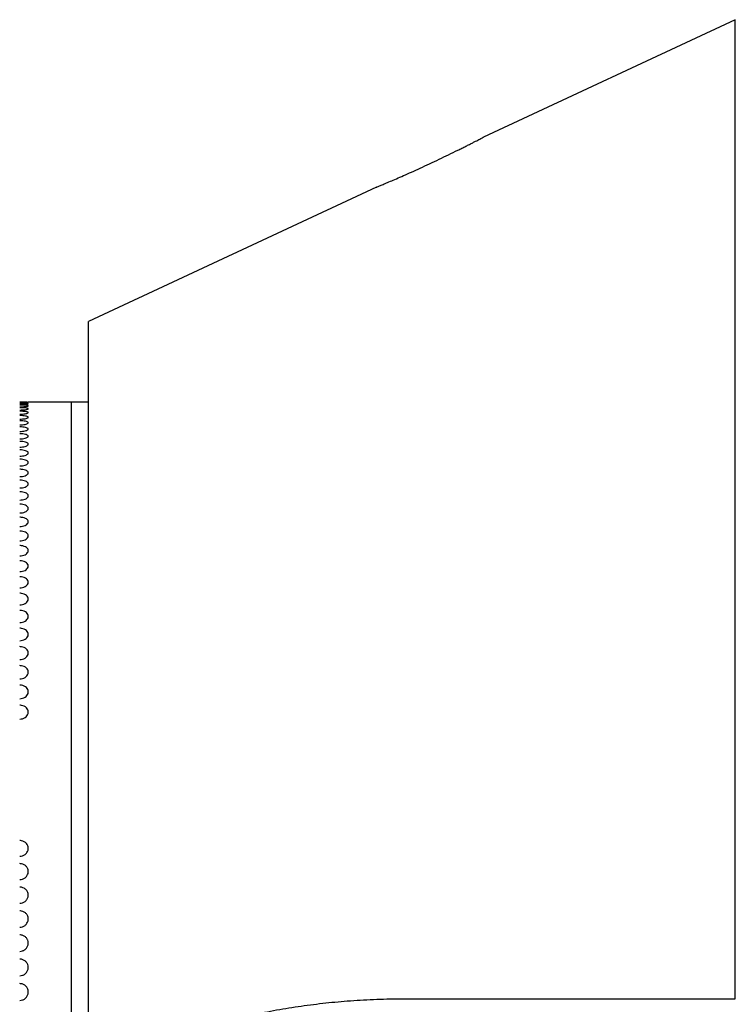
# Model space of a CAD drawing. Header units: inches. Extents: x 0.2 to 16.8, y 0.3 to 10.9.
# Tile 13 of 19: x 5.3 to 5.9, y 5.9 to 6.8. Entities that reach past the tile are written whole.
import ezdxf

# ---------------------------------------------------------------- set-up
doc = ezdxf.new("R2010")
doc.units = ezdxf.units.IN
doc.header["$MEASUREMENT"] = 0

msp = doc.modelspace()

# ---------------------------------------------------------------- linework, layer by layer
at = {"color": 7, "linetype": 'Continuous', "lineweight": 25}
for p, q in [((5.92552, 6.78807), (5.69483, 6.6805)), ((5.59666, 6.63472), (5.33275, 6.51166)), ((5.33275, 5.81544), (5.33275, 6.51166)), ((5.31705, 6.43797), (5.27768, 6.43797)), ((5.33275, 6.43797), (5.31705, 6.43797)), ((5.31705, 6.43797), (5.31705, 5.749)), ((5.62129, 5.8915), (5.92552, 5.8915))]:
    msp.add_line(p, q, dxfattribs=at)
at = {"color": 8, "linetype": 'Continuous', "lineweight": 25}
msp.add_line((5.92552, 5.8915), (5.92552, 6.78807), dxfattribs=at)
at = {"color": 7, "linetype": 'Continuous', "lineweight": 25}
for points, knots in [([(5.59666, 6.63472), (5.59668, 6.63473), (5.59672, 6.63474), (5.59824, 6.63537), (5.60086, 6.63645), (5.60461, 6.63802), (5.60934, 6.64002), (5.61502, 6.64245), (5.6216, 6.64532), (5.62894, 6.64858), (5.63698, 6.65222), (5.64549, 6.65615), (5.65427, 6.66029), (5.66301, 6.66449), (5.66991, 6.66788), (5.67503, 6.67042), (5.67861, 6.67221), (5.68198, 6.67391), (5.68495, 6.67542), (5.6875, 6.67672), (5.68967, 6.67783), (5.69153, 6.67879), (5.69336, 6.67973), (5.69475, 6.68046), (5.69481, 6.68048), (5.69483, 6.6805)], [0, 0, 0, 0, 0.036698, 0.083309, 0.131237, 0.178583, 0.227172, 0.277078, 0.328236, 0.382045, 0.437196, 0.495296, 0.554922, 0.615897, 0.678675, 0.708654, 0.738865, 0.769855, 0.801134, 0.828543, 0.85618, 0.884583, 0.91327, 0.961932, 1, 1, 1, 1]), ([(5.2698, 6.43793), (5.27069, 6.43793), (5.27246, 6.43793), (5.27481, 6.43794), (5.27661, 6.43796), (5.27751, 6.43797), (5.27768, 6.43797), (5.27768, 6.43797), (5.27768, 6.43797)], [0, 0, 0, 0, 0.214691, 0.429382, 0.644075, 0.858766, 0.99968, 1, 1, 1, 1]), ([(5.27768, 6.43758), (5.27768, 6.43758), (5.27768, 6.43758), (5.27768, 6.43758), (5.27768, 6.43758), (5.27767, 6.43759), (5.27762, 6.43762), (5.27725, 6.43767), (5.27603, 6.43773), (5.27401, 6.43778), (5.27181, 6.4378), (5.27036, 6.4378), (5.2698, 6.4378)], [0, 0, 0, 0, 0.00032, 0.000959, 0.003515, 0.01374, 0.054659, 0.219632, 0.434194, 0.648757, 0.863326, 1, 1, 1, 1]), ([(5.2698, 6.43727), (5.27069, 6.43728), (5.27246, 6.43728), (5.27481, 6.43734), (5.27661, 6.43743), (5.27751, 6.43751), (5.27768, 6.43756), (5.27768, 6.43758), (5.27768, 6.43758)], [0, 0, 0, 0, 0.214691, 0.429382, 0.644075, 0.858766, 0.99968, 1, 1, 1, 1]), ([(5.27768, 6.43641), (5.27768, 6.43641), (5.27768, 6.43641), (5.27768, 6.43641), (5.27768, 6.43642), (5.27767, 6.43643), (5.27762, 6.43649), (5.27725, 6.4366), (5.27603, 6.43673), (5.27401, 6.43684), (5.27181, 6.43689), (5.27036, 6.43689), (5.2698, 6.4369)], [0, 0, 0, 0, 0.00032, 0.000959, 0.003515, 0.01374, 0.054659, 0.219632, 0.434194, 0.648757, 0.863326, 1, 1, 1, 1]), ([(5.2698, 6.43584), (5.27069, 6.43584), (5.27246, 6.43586), (5.27481, 6.43596), (5.27661, 6.43611), (5.27751, 6.43627), (5.27768, 6.43637), (5.27768, 6.43641), (5.27768, 6.43641)], [0, 0, 0, 0, 0.214691, 0.429382, 0.6440747, 0.8587662, 0.9996803, 1, 1, 1, 1]), ([(5.27768, 6.43446), (5.27768, 6.43446), (5.27768, 6.43446), (5.27768, 6.43446), (5.27768, 6.43447), (5.27767, 6.43449), (5.27762, 6.43458), (5.27725, 6.43475), (5.27603, 6.43496), (5.27401, 6.43512), (5.27181, 6.4352), (5.27036, 6.43521), (5.2698, 6.43521)], [0, 0, 0, 0, 0.00032, 0.000959, 0.003515, 0.01374, 0.054659, 0.219632, 0.434194, 0.648757, 0.863326, 1, 1, 1, 1]), ([(5.2698, 6.43362), (5.27069, 6.43363), (5.27246, 6.43365), (5.27481, 6.4338), (5.27661, 6.43402), (5.27751, 6.43425), (5.27768, 6.4344), (5.27768, 6.43446), (5.27768, 6.43446)], [0, 0, 0, 0, 0.214691, 0.429382, 0.644075, 0.858766, 0.99968, 1, 1, 1, 1]), ([(5.27768, 6.43174), (5.27768, 6.43174), (5.27768, 6.43174), (5.27768, 6.43174), (5.27768, 6.43175), (5.27767, 6.43178), (5.27762, 6.4319), (5.27725, 6.43212), (5.27603, 6.4324), (5.27401, 6.43262), (5.27181, 6.43273), (5.27036, 6.43275), (5.2698, 6.43275)], [0, 0, 0, 0, 0.00032, 0.000959, 0.003515, 0.01374, 0.054659, 0.219632, 0.434194, 0.648757, 0.863326, 1, 1, 1, 1]), ([(5.2698, 6.43064), (5.27069, 6.43065), (5.27246, 6.43067), (5.27481, 6.43087), (5.27661, 6.43115), (5.27751, 6.43146), (5.27768, 6.43166), (5.27768, 6.43174), (5.27768, 6.43174)], [0, 0, 0, 0, 0.214691, 0.429382, 0.644075, 0.858766, 0.99968, 1, 1, 1, 1]), ([(5.27768, 6.42824), (5.27768, 6.42824), (5.27768, 6.42824), (5.27768, 6.42824), (5.27768, 6.42825), (5.27767, 6.42829), (5.27762, 6.42844), (5.27725, 6.42872), (5.27603, 6.42907), (5.27401, 6.42935), (5.27181, 6.42949), (5.27036, 6.42951), (5.2698, 6.42951)], [0, 0, 0, 0, 0.00032, 0.000959, 0.003515, 0.01374, 0.054659, 0.219632, 0.434194, 0.648757, 0.863326, 1, 1, 1, 1]), ([(5.2698, 6.42687), (5.27069, 6.42689), (5.27246, 6.42692), (5.27481, 6.42716), (5.27661, 6.42751), (5.27751, 6.42789), (5.27768, 6.42814), (5.27768, 6.42824), (5.27768, 6.42824)], [0, 0, 0, 0, 0.214691, 0.429382, 0.644075, 0.858766, 0.99968, 1, 1, 1, 1]), ([(5.27768, 6.42397), (5.27768, 6.42397), (5.27768, 6.42397), (5.27768, 6.42397), (5.27768, 6.42398), (5.27767, 6.42403), (5.27762, 6.42421), (5.27725, 6.42454), (5.27603, 6.42497), (5.27401, 6.42531), (5.27181, 6.42548), (5.27036, 6.4255), (5.2698, 6.4255)], [0, 0, 0, 0, 0.00032, 0.000959, 0.003515, 0.01374, 0.054659, 0.219632, 0.434194, 0.648757, 0.863326, 1, 1, 1, 1]), ([(5.2698, 6.42235), (5.27069, 6.42236), (5.27246, 6.4224), (5.27481, 6.42269), (5.27661, 6.4231), (5.27751, 6.42356), (5.27768, 6.42385), (5.27768, 6.42397), (5.27768, 6.42397)], [0, 0, 0, 0, 0.214691, 0.429382, 0.6440747, 0.8587662, 0.9996803, 1, 1, 1, 1]), ([(5.27768, 6.41894), (5.27768, 6.41894), (5.27768, 6.41894), (5.27768, 6.41894), (5.27768, 6.41895), (5.27767, 6.419), (5.27762, 6.41921), (5.27725, 6.41961), (5.27603, 6.4201), (5.27401, 6.4205), (5.27181, 6.4207), (5.27036, 6.42072), (5.2698, 6.42073)], [0, 0, 0, 0, 0.00032, 0.000959, 0.003515, 0.01374, 0.054659, 0.219632, 0.434194, 0.648757, 0.863326, 1, 1, 1, 1]), ([(5.2698, 6.41705), (5.27069, 6.41708), (5.27246, 6.41712), (5.27481, 6.41745), (5.27661, 6.41793), (5.27751, 6.41846), (5.27768, 6.4188), (5.27768, 6.41894), (5.27768, 6.41894)], [0, 0, 0, 0, 0.214691, 0.429382, 0.644075, 0.858766, 0.99968, 1, 1, 1, 1]), ([(5.27768, 6.41314), (5.27768, 6.41314), (5.27768, 6.41315), (5.27768, 6.41315), (5.27768, 6.41316), (5.27767, 6.41322), (5.27762, 6.41346), (5.27725, 6.41391), (5.27603, 6.41447), (5.27401, 6.41493), (5.27181, 6.41516), (5.27036, 6.41519), (5.2698, 6.4152)], [0, 0, 0, 0, 0.00032, 0.000959, 0.003515, 0.01374, 0.054659, 0.219632, 0.434194, 0.648757, 0.863326, 1, 1, 1, 1]), ([(5.2698, 6.41101), (5.27069, 6.41103), (5.27246, 6.41108), (5.27481, 6.41145), (5.27661, 6.412), (5.27751, 6.4126), (5.27768, 6.41299), (5.27768, 6.41314), (5.27768, 6.41314)], [0, 0, 0, 0, 0.214691, 0.429382, 0.644075, 0.858766, 0.99968, 1, 1, 1, 1]), ([(5.27768, 6.4066), (5.27768, 6.4066), (5.27768, 6.4066), (5.27768, 6.4066), (5.27768, 6.40662), (5.27767, 6.40669), (5.27762, 6.40695), (5.27725, 6.40746), (5.27603, 6.40809), (5.27401, 6.4086), (5.27181, 6.40887), (5.27036, 6.40889), (5.2698, 6.40891)], [0, 0, 0, 0, 0.00032, 0.000959, 0.003515, 0.01374, 0.054659, 0.219632, 0.434194, 0.648757, 0.863326, 1, 1, 1, 1]), ([(5.2698, 6.40421), (5.27069, 6.40423), (5.27246, 6.40429), (5.27481, 6.40471), (5.27661, 6.40532), (5.27751, 6.40599), (5.27768, 6.40643), (5.27768, 6.4066), (5.27768, 6.4066)], [0, 0, 0, 0, 0.214691, 0.429382, 0.6440747, 0.8587662, 0.9996803, 1, 1, 1, 1]), ([(5.27768, 6.39931), (5.27768, 6.39931), (5.27768, 6.39931), (5.27768, 6.39932), (5.27768, 6.39933), (5.27767, 6.39941), (5.27762, 6.3997), (5.27725, 6.40026), (5.27603, 6.40096), (5.27401, 6.40153), (5.27181, 6.40183), (5.27036, 6.40186), (5.2698, 6.40187)], [0, 0, 0, 0, 0.00032, 0.000959, 0.003515, 0.01374, 0.054659, 0.219632, 0.434194, 0.648757, 0.863326, 1, 1, 1, 1]), ([(5.2698, 6.39667), (5.27069, 6.3967), (5.27246, 6.39676), (5.27481, 6.39722), (5.27661, 6.39789), (5.27751, 6.39863), (5.27768, 6.39912), (5.27768, 6.39931), (5.27768, 6.39931)], [0, 0, 0, 0, 0.214691, 0.429382, 0.644075, 0.858766, 0.99968, 1, 1, 1, 1]), ([(5.27768, 6.39128), (5.27768, 6.39128), (5.27768, 6.39128), (5.27768, 6.39129), (5.27768, 6.39131), (5.27767, 6.39139), (5.27762, 6.39171), (5.27725, 6.39232), (5.27603, 6.3931), (5.27401, 6.39372), (5.27181, 6.39405), (5.27036, 6.39408), (5.2698, 6.39409)], [0, 0, 0, 0, 0.00032, 0.000959, 0.003515, 0.01374, 0.054659, 0.219632, 0.434194, 0.648757, 0.863326, 1, 1, 1, 1]), ([(5.2698, 6.38839), (5.27069, 6.38842), (5.27246, 6.38849), (5.27481, 6.38899), (5.27661, 6.38973), (5.27751, 6.39054), (5.27768, 6.39107), (5.27768, 6.39128), (5.27768, 6.39128)], [0, 0, 0, 0, 0.214691, 0.429382, 0.644075, 0.858766, 0.99968, 1, 1, 1, 1]), ([(5.27768, 6.38253), (5.27768, 6.38253), (5.27768, 6.38253), (5.27768, 6.38254), (5.27768, 6.38256), (5.27767, 6.38265), (5.27762, 6.38299), (5.27725, 6.38366), (5.27603, 6.3845), (5.27401, 6.38518), (5.27181, 6.38553), (5.27036, 6.38557), (5.2698, 6.38558)], [0, 0, 0, 0, 0.00032, 0.000959, 0.003515, 0.01374, 0.054659, 0.219632, 0.434194, 0.648757, 0.863326, 1, 1, 1, 1]), ([(5.2698, 6.37939), (5.27069, 6.37943), (5.27246, 6.3795), (5.27481, 6.38005), (5.27661, 6.38084), (5.27751, 6.38172), (5.27768, 6.3823), (5.27768, 6.38253), (5.27768, 6.38253)], [0, 0, 0, 0, 0.214691, 0.429382, 0.644075, 0.858766, 0.99968, 1, 1, 1, 1]), ([(5.27768, 6.37306), (5.27768, 6.37306), (5.27768, 6.37306), (5.27768, 6.37307), (5.27768, 6.37309), (5.27767, 6.37318), (5.27762, 6.37356), (5.27725, 6.37428), (5.27603, 6.37519), (5.27401, 6.37592), (5.27181, 6.3763), (5.27036, 6.37634), (5.2698, 6.37635)], [0, 0, 0, 0, 0.00032, 0.000959, 0.003515, 0.01374, 0.054659, 0.219632, 0.434194, 0.648757, 0.863326, 1, 1, 1, 1]), ([(5.2698, 6.36968), (5.27069, 6.36972), (5.27246, 6.36979), (5.27481, 6.37038), (5.27661, 6.37124), (5.27751, 6.37219), (5.27768, 6.37281), (5.27768, 6.37306), (5.27768, 6.37306)], [0, 0, 0, 0, 0.214691, 0.429382, 0.644075, 0.858766, 0.99968, 1, 1, 1, 1]), ([(5.27768, 6.36288), (5.27768, 6.36288), (5.27768, 6.36288), (5.27768, 6.36289), (5.27768, 6.36291), (5.27767, 6.36301), (5.27762, 6.36341), (5.27725, 6.36419), (5.27603, 6.36516), (5.27401, 6.36595), (5.27181, 6.36636), (5.27036, 6.3664), (5.2698, 6.36641)], [0, 0, 0, 0, 0.00032, 0.000959, 0.003515, 0.01374, 0.054659, 0.219632, 0.434194, 0.648757, 0.863326, 1, 1, 1, 1]), ([(5.2698, 6.35926), (5.27069, 6.3593), (5.27246, 6.35939), (5.27481, 6.36001), (5.27661, 6.36094), (5.27751, 6.36195), (5.27768, 6.36261), (5.27768, 6.36288), (5.27768, 6.36288)], [0, 0, 0, 0, 0.214691, 0.429382, 0.644075, 0.858766, 0.99968, 1, 1, 1, 1]), ([(5.27768, 6.352), (5.27768, 6.352), (5.27768, 6.35201), (5.27768, 6.35201), (5.27768, 6.35204), (5.27767, 6.35215), (5.27762, 6.35258), (5.27725, 6.3534), (5.27603, 6.35444), (5.27401, 6.35528), (5.27181, 6.35571), (5.27036, 6.35576), (5.2698, 6.35577)], [0, 0, 0, 0, 0.00032, 0.000959, 0.003515, 0.01374, 0.054659, 0.219632, 0.434194, 0.648757, 0.863326, 1, 1, 1, 1]), ([(5.2698, 6.34816), (5.27069, 6.3482), (5.27246, 6.34829), (5.27481, 6.34895), (5.27661, 6.34993), (5.27751, 6.35101), (5.27768, 6.35172), (5.27768, 6.352), (5.27768, 6.352)], [0, 0, 0, 0, 0.214691, 0.429382, 0.644075, 0.858766, 0.99968, 1, 1, 1, 1]), ([(5.27768, 6.34045), (5.27768, 6.34045), (5.27768, 6.34045), (5.27768, 6.34046), (5.27768, 6.34049), (5.27767, 6.3406), (5.27762, 6.34105), (5.27725, 6.34192), (5.27603, 6.34303), (5.27401, 6.34392), (5.27181, 6.34438), (5.27036, 6.34443), (5.2698, 6.34445)], [0, 0, 0, 0, 0.00032, 0.000959, 0.003515, 0.01374, 0.054659, 0.219632, 0.434194, 0.648757, 0.863326, 1, 1, 1, 1]), ([(5.2698, 6.33637), (5.27069, 6.33642), (5.27246, 6.33651), (5.27481, 6.33721), (5.27661, 6.33825), (5.27751, 6.3394), (5.27768, 6.34015), (5.27768, 6.34045), (5.27768, 6.34045)], [0, 0, 0, 0, 0.214691, 0.429382, 0.644075, 0.858766, 0.99968, 1, 1, 1, 1]), ([(5.27768, 6.32822), (5.27768, 6.32822), (5.27768, 6.32822), (5.27768, 6.32823), (5.27768, 6.32826), (5.27767, 6.32838), (5.27762, 6.32886), (5.27725, 6.32978), (5.27603, 6.33094), (5.27401, 6.33189), (5.27181, 6.33238), (5.27036, 6.33243), (5.2698, 6.33245)], [0, 0, 0, 0, 0.00032, 0.000959, 0.003515, 0.01374, 0.054659, 0.219632, 0.434194, 0.648757, 0.863326, 1, 1, 1, 1]), ([(5.2698, 6.32392), (5.27069, 6.32397), (5.27246, 6.32406), (5.27481, 6.32481), (5.27661, 6.3259), (5.27751, 6.32711), (5.27768, 6.32791), (5.27768, 6.32822), (5.27768, 6.32822)], [0, 0, 0, 0, 0.214691, 0.429382, 0.644075, 0.858766, 0.99968, 1, 1, 1, 1]), ([(5.27768, 6.31534), (5.27768, 6.31534), (5.27768, 6.31534), (5.27768, 6.31535), (5.27768, 6.31538), (5.27767, 6.3155), (5.27762, 6.31601), (5.27725, 6.31698), (5.27603, 6.3182), (5.27401, 6.3192), (5.27181, 6.31971), (5.27036, 6.31976), (5.2698, 6.31978)], [0, 0, 0, 0, 0.00032, 0.000959, 0.003515, 0.01374, 0.054659, 0.219632, 0.434194, 0.648757, 0.863326, 1, 1, 1, 1]), ([(5.2698, 6.31082), (5.27069, 6.31087), (5.27246, 6.31097), (5.27481, 6.31175), (5.27661, 6.3129), (5.27751, 6.31417), (5.27768, 6.31501), (5.27768, 6.31534), (5.27768, 6.31534)], [0, 0, 0, 0, 0.214691, 0.429382, 0.644075, 0.858766, 0.99968, 1, 1, 1, 1]), ([(5.27768, 6.30181), (5.27768, 6.30181), (5.27768, 6.30181), (5.27768, 6.30182), (5.27768, 6.30186), (5.27767, 6.30199), (5.27762, 6.30252), (5.27725, 6.30353), (5.27603, 6.30482), (5.27401, 6.30586), (5.27181, 6.3064), (5.27036, 6.30645), (5.2698, 6.30647)], [0, 0, 0, 0, 0.00032, 0.000959, 0.003515, 0.01374, 0.054659, 0.219632, 0.434194, 0.648757, 0.863326, 1, 1, 1, 1]), ([(5.2698, 6.29708), (5.27069, 6.29713), (5.27246, 6.29723), (5.27481, 6.29806), (5.27661, 6.29926), (5.27751, 6.30059), (5.27768, 6.30146), (5.27768, 6.30181), (5.27768, 6.30181)], [0, 0, 0, 0, 0.214691, 0.429382, 0.644075, 0.858766, 0.99968, 1, 1, 1, 1]), ([(5.27768, 6.28766), (5.27768, 6.28766), (5.27768, 6.28766), (5.27768, 6.28767), (5.27768, 6.28771), (5.27767, 6.28784), (5.27762, 6.2884), (5.27725, 6.28946), (5.27603, 6.2908), (5.27401, 6.29189), (5.27181, 6.29245), (5.27036, 6.29251), (5.2698, 6.29253)], [0, 0, 0, 0, 0.00032, 0.000959, 0.003515, 0.01374, 0.054659, 0.219632, 0.434194, 0.648757, 0.863326, 1, 1, 1, 1]), ([(5.2698, 6.28272), (5.27069, 6.28277), (5.27246, 6.28288), (5.27481, 6.28374), (5.27661, 6.285), (5.27751, 6.28638), (5.27768, 6.2873), (5.27768, 6.28766), (5.27768, 6.28766)], [0, 0, 0, 0, 0.214691, 0.429382, 0.644075, 0.858766, 0.99968, 1, 1, 1, 1]), ([(5.27768, 6.2729), (5.27768, 6.2729), (5.27768, 6.2729), (5.27768, 6.27291), (5.27768, 6.27295), (5.27767, 6.27309), (5.27762, 6.27367), (5.27725, 6.27477), (5.27603, 6.27617), (5.27401, 6.27731), (5.27181, 6.2779), (5.27036, 6.27795), (5.2698, 6.27798)], [0, 0, 0, 0, 0.00032, 0.000959, 0.003515, 0.01374, 0.054659, 0.219632, 0.434194, 0.648757, 0.863326, 1, 1, 1, 1]), ([(5.2698, 6.26775), (5.27069, 6.26781), (5.27246, 6.26792), (5.27481, 6.26881), (5.27661, 6.27012), (5.27751, 6.27157), (5.27768, 6.27252), (5.27768, 6.2729), (5.27768, 6.2729)], [0, 0, 0, 0, 0.214691, 0.429382, 0.644075, 0.858766, 0.99968, 1, 1, 1, 1]), ([(5.27768, 6.25754), (5.27768, 6.25754), (5.27768, 6.25755), (5.27768, 6.25756), (5.27768, 6.25759), (5.27767, 6.25774), (5.27762, 6.25834), (5.27725, 6.25949), (5.27603, 6.26094), (5.27401, 6.26212), (5.27181, 6.26274), (5.27036, 6.2628), (5.2698, 6.26282)], [0, 0, 0, 0, 0.00032, 0.000959, 0.003515, 0.01374, 0.054659, 0.219632, 0.434194, 0.648757, 0.863326, 1, 1, 1, 1]), ([(5.2698, 6.2522), (5.27069, 6.25226), (5.27246, 6.25238), (5.27481, 6.2533), (5.27661, 6.25466), (5.27751, 6.25616), (5.27768, 6.25715), (5.27768, 6.25754), (5.27768, 6.25754)], [0, 0, 0, 0, 0.214691, 0.429382, 0.6440747, 0.8587662, 0.9996803, 1, 1, 1, 1]), ([(5.27768, 6.24161), (5.27768, 6.24161), (5.27768, 6.24161), (5.27768, 6.24163), (5.27768, 6.24166), (5.27767, 6.24182), (5.27762, 6.24244), (5.27725, 6.24363), (5.27603, 6.24514), (5.27401, 6.24636), (5.27181, 6.247), (5.27036, 6.24706), (5.2698, 6.24708)], [0, 0, 0, 0, 0.00032, 0.000959, 0.003515, 0.01374, 0.054659, 0.219632, 0.434194, 0.648757, 0.863326, 1, 1, 1, 1]), ([(5.2698, 6.23607), (5.27069, 6.23614), (5.27246, 6.23626), (5.27481, 6.23722), (5.27661, 6.23863), (5.27751, 6.24018), (5.27768, 6.24121), (5.27768, 6.24161), (5.27768, 6.24161)], [0, 0, 0, 0, 0.214691, 0.429382, 0.644075, 0.858766, 0.99968, 1, 1, 1, 1]), ([(5.27768, 6.22512), (5.27768, 6.22512), (5.27768, 6.22513), (5.27768, 6.22514), (5.27768, 6.22518), (5.27767, 6.22534), (5.27762, 6.22598), (5.27725, 6.22721), (5.27603, 6.22877), (5.27401, 6.23003), (5.27181, 6.23069), (5.27036, 6.23076), (5.2698, 6.23078)], [0, 0, 0, 0, 0.0003195, 0.0009586, 0.0035147, 0.0137396, 0.0546587, 0.2196315, 0.4341941, 0.6487573, 0.863326, 1, 1, 1, 1]), ([(5.2698, 6.2194), (5.27069, 6.21946), (5.27246, 6.21959), (5.27481, 6.22058), (5.27661, 6.22204), (5.27751, 6.22364), (5.27768, 6.2247), (5.27768, 6.22512), (5.27768, 6.22512)], [0, 0, 0, 0, 0.214691, 0.429382, 0.644075, 0.858766, 0.99968, 1, 1, 1, 1]), ([(5.27768, 6.20809), (5.27768, 6.20809), (5.27768, 6.2081), (5.27768, 6.20811), (5.27768, 6.20815), (5.27767, 6.20831), (5.27762, 6.20897), (5.27725, 6.21024), (5.27603, 6.21185), (5.27401, 6.21316), (5.27181, 6.21384), (5.27036, 6.21391), (5.2698, 6.21393)], [0, 0, 0, 0, 0.00032, 0.000959, 0.003515, 0.01374, 0.054659, 0.219632, 0.434194, 0.648757, 0.863326, 1, 1, 1, 1]), ([(5.2698, 6.20219), (5.27069, 6.20226), (5.27246, 6.20239), (5.27481, 6.20341), (5.27661, 6.20491), (5.27751, 6.20657), (5.27768, 6.20766), (5.27768, 6.20809), (5.27768, 6.20809)], [0, 0, 0, 0, 0.214691, 0.429382, 0.644075, 0.858766, 0.99968, 1, 1, 1, 1]), ([(5.27768, 6.19054), (5.27768, 6.19055), (5.27768, 6.19055), (5.27768, 6.19056), (5.27768, 6.1906), (5.27767, 6.19077), (5.27762, 6.19145), (5.27725, 6.19276), (5.27603, 6.19442), (5.27401, 6.19576), (5.27181, 6.19646), (5.27036, 6.19653), (5.2698, 6.19656)], [0, 0, 0, 0, 0.00032, 0.000959, 0.003515, 0.01374, 0.054659, 0.219632, 0.434194, 0.648757, 0.863326, 1, 1, 1, 1]), ([(5.2698, 6.18447), (5.27069, 6.18454), (5.27246, 6.18467), (5.27481, 6.18572), (5.27661, 6.18727), (5.27751, 6.18897), (5.27768, 6.1901), (5.27768, 6.19054), (5.27768, 6.19054)], [0, 0, 0, 0, 0.214691, 0.429382, 0.644075, 0.858766, 0.99968, 1, 1, 1, 1]), ([(5.27768, 6.1725), (5.27768, 6.1725), (5.27768, 6.1725), (5.27768, 6.17251), (5.27768, 6.17255), (5.27767, 6.17273), (5.27762, 6.17343), (5.27725, 6.17477), (5.27603, 6.17648), (5.27401, 6.17786), (5.27181, 6.17858), (5.27036, 6.17865), (5.2698, 6.17868)], [0, 0, 0, 0, 0.00032, 0.000959, 0.003515, 0.01374, 0.054659, 0.219632, 0.434194, 0.648757, 0.863326, 1, 1, 1, 1]), ([(5.2698, 6.16626), (5.27069, 6.16633), (5.27246, 6.16646), (5.27481, 6.16754), (5.27661, 6.16913), (5.27751, 6.17088), (5.27768, 6.17204), (5.27768, 6.17249), (5.27768, 6.1725)], [0, 0, 0, 0, 0.214691, 0.429382, 0.644075, 0.858766, 0.99968, 1, 1, 1, 1]), ([(5.27768, 6.15397), (5.27768, 6.15397), (5.27768, 6.15397), (5.27768, 6.15398), (5.27768, 6.15403), (5.27767, 6.15421), (5.27762, 6.15492), (5.27725, 6.1563), (5.27603, 6.15805), (5.27401, 6.15947), (5.27181, 6.16021), (5.27036, 6.16028), (5.2698, 6.16031)], [0, 0, 0, 0, 0.00032, 0.000959, 0.003515, 0.01374, 0.054659, 0.219632, 0.434194, 0.648757, 0.863326, 1, 1, 1, 1]), ([(5.2698, 6.14757), (5.27069, 6.14764), (5.27246, 6.14778), (5.27481, 6.14889), (5.27661, 6.15052), (5.27751, 6.15231), (5.27768, 6.1535), (5.27768, 6.15397), (5.27768, 6.15397)], [0, 0, 0, 0, 0.214691, 0.429382, 0.6440747, 0.8587662, 0.9996803, 1, 1, 1, 1]), ([(5.27768, 6.02923), (5.27768, 6.02923), (5.27768, 6.02923), (5.27768, 6.02925), (5.27768, 6.0293), (5.27767, 6.0295), (5.27762, 6.03031), (5.27725, 6.03187), (5.27603, 6.03384), (5.27401, 6.03545), (5.27181, 6.03629), (5.27036, 6.03637), (5.2698, 6.0364)], [0, 0, 0, 0, 0.00032, 0.000959, 0.003515, 0.01374, 0.054659, 0.219632, 0.434194, 0.648757, 0.863326, 1, 1, 1, 1]), ([(5.2698, 6.02202), (5.27069, 6.0221), (5.27246, 6.02226), (5.27481, 6.0235), (5.27661, 6.02533), (5.27751, 6.02736), (5.27768, 6.0287), (5.27768, 6.02923), (5.27768, 6.02923)], [0, 0, 0, 0, 0.214691, 0.429382, 0.6440747, 0.8587662, 0.9996803, 1, 1, 1, 1]), ([(5.27768, 6.00795), (5.27768, 6.00795), (5.27768, 6.00795), (5.27768, 6.00797), (5.27768, 6.00802), (5.27767, 6.00822), (5.27762, 6.00904), (5.27725, 6.01062), (5.27603, 6.01263), (5.27401, 6.01426), (5.27181, 6.01511), (5.27036, 6.0152), (5.2698, 6.01523)], [0, 0, 0, 0, 0.00032, 0.000959, 0.003515, 0.01374, 0.054659, 0.219632, 0.434194, 0.648757, 0.863326, 1, 1, 1, 1]), ([(5.2698, 6.00064), (5.27069, 6.00072), (5.27246, 6.00088), (5.27481, 6.00214), (5.27661, 6.004), (5.27751, 6.00605), (5.27768, 6.00741), (5.27768, 6.00795), (5.27768, 6.00795)], [0, 0, 0, 0, 0.214691, 0.429382, 0.644075, 0.858766, 0.99968, 1, 1, 1, 1]), ([(5.27768, 5.98638), (5.27768, 5.98638), (5.27768, 5.98638), (5.27768, 5.9864), (5.27768, 5.98645), (5.27767, 5.98665), (5.27762, 5.98749), (5.27725, 5.98909), (5.27603, 5.99112), (5.27401, 5.99277), (5.27181, 5.99363), (5.27036, 5.99372), (5.2698, 5.99375)], [0, 0, 0, 0, 0.00032, 0.000959, 0.003515, 0.01374, 0.054659, 0.219632, 0.434194, 0.648757, 0.863326, 1, 1, 1, 1]), ([(5.2698, 5.97897), (5.27069, 5.97905), (5.27246, 5.97922), (5.27481, 5.9805), (5.27661, 5.98238), (5.27751, 5.98446), (5.27768, 5.98583), (5.27768, 5.98638), (5.27768, 5.98638)], [0, 0, 0, 0, 0.214691, 0.429382, 0.644075, 0.858766, 0.99968, 1, 1, 1, 1]), ([(5.27768, 5.96454), (5.27768, 5.96454), (5.27768, 5.96454), (5.27768, 5.96456), (5.27768, 5.96461), (5.27767, 5.96482), (5.27762, 5.96566), (5.27725, 5.96728), (5.27603, 5.96934), (5.27401, 5.97101), (5.27181, 5.97188), (5.27036, 5.97197), (5.2698, 5.972)], [0, 0, 0, 0, 0.00032, 0.000959, 0.003515, 0.01374, 0.054659, 0.219632, 0.434194, 0.648757, 0.863326, 1, 1, 1, 1]), ([(5.2698, 5.95705), (5.27069, 5.95713), (5.27246, 5.9573), (5.27481, 5.95859), (5.27661, 5.96049), (5.27751, 5.9626), (5.27768, 5.96399), (5.27768, 5.96454), (5.27768, 5.96454)], [0, 0, 0, 0, 0.214691, 0.429382, 0.644075, 0.858766, 0.99968, 1, 1, 1, 1]), ([(5.27768, 5.94246), (5.27768, 5.94246), (5.27768, 5.94246), (5.27768, 5.94248), (5.27768, 5.94253), (5.27767, 5.94274), (5.27762, 5.94359), (5.27725, 5.94523), (5.27603, 5.94731), (5.27401, 5.949), (5.27181, 5.94988), (5.27036, 5.94997), (5.2698, 5.95)], [0, 0, 0, 0, 0.00032, 0.000959, 0.003515, 0.01374, 0.054659, 0.219632, 0.434194, 0.648757, 0.863326, 1, 1, 1, 1]), ([(5.2698, 5.93489), (5.27069, 5.93497), (5.27246, 5.93514), (5.27481, 5.93645), (5.27661, 5.93837), (5.27751, 5.94049), (5.27768, 5.9419), (5.27768, 5.94246), (5.27768, 5.94246)], [0, 0, 0, 0, 0.214691, 0.429382, 0.644075, 0.858766, 0.99968, 1, 1, 1, 1]), ([(5.27768, 5.92016), (5.27768, 5.92016), (5.27768, 5.92016), (5.27768, 5.92018), (5.27768, 5.92023), (5.27767, 5.92044), (5.27762, 5.9213), (5.27725, 5.92296), (5.27603, 5.92505), (5.27401, 5.92676), (5.27181, 5.92765), (5.27036, 5.92774), (5.2698, 5.92777)], [0, 0, 0, 0, 0.00032, 0.000959, 0.003515, 0.01374, 0.054659, 0.219632, 0.434194, 0.648757, 0.863326, 1, 1, 1, 1]), ([(5.2698, 5.91252), (5.27069, 5.9126), (5.27246, 5.91277), (5.27481, 5.91409), (5.27661, 5.91603), (5.27751, 5.91818), (5.27768, 5.9196), (5.27768, 5.92016), (5.27768, 5.92016)], [0, 0, 0, 0, 0.214691, 0.429382, 0.644075, 0.858766, 0.99968, 1, 1, 1, 1]), ([(5.27768, 5.89767), (5.27768, 5.89767), (5.27768, 5.89767), (5.27768, 5.89769), (5.27768, 5.89774), (5.27767, 5.89795), (5.27762, 5.89882), (5.27725, 5.90049), (5.27603, 5.9026), (5.27401, 5.90432), (5.27181, 5.90522), (5.27036, 5.90531), (5.2698, 5.90534)], [0, 0, 0, 0, 0.00032, 0.000959, 0.003515, 0.01374, 0.054659, 0.219632, 0.434194, 0.648757, 0.863326, 1, 1, 1, 1]), ([(5.2698, 5.88997), (5.27069, 5.89005), (5.27246, 5.89022), (5.27481, 5.89155), (5.27661, 5.89351), (5.27751, 5.89567), (5.27768, 5.8971), (5.27768, 5.89767), (5.27768, 5.89767)], [0, 0, 0, 0, 0.214691, 0.429382, 0.644075, 0.858766, 0.99968, 1, 1, 1, 1]), ([(5.33275, 5.81544), (5.33771, 5.819), (5.34767, 5.82615), (5.36359, 5.83527), (5.38003, 5.84351), (5.39818, 5.85142), (5.41797, 5.85888), (5.43938, 5.86581), (5.46105, 5.87181), (5.48304, 5.87698), (5.50526, 5.88135), (5.52771, 5.88494), (5.55024, 5.88777), (5.57338, 5.88986), (5.59708, 5.89123), (5.61322, 5.89141), (5.62129, 5.8915)], [0, 0, 0, 0, 0.058726, 0.117817, 0.177692, 0.237733, 0.311427, 0.385285, 0.459547, 0.533916, 0.609473, 0.685114, 0.760997, 0.836956, 0.918431, 1, 1, 1, 1])]:
    msp.add_open_spline(points, degree=3, knots=knots, dxfattribs=at)

doc.saveas('drawing.dxf')
